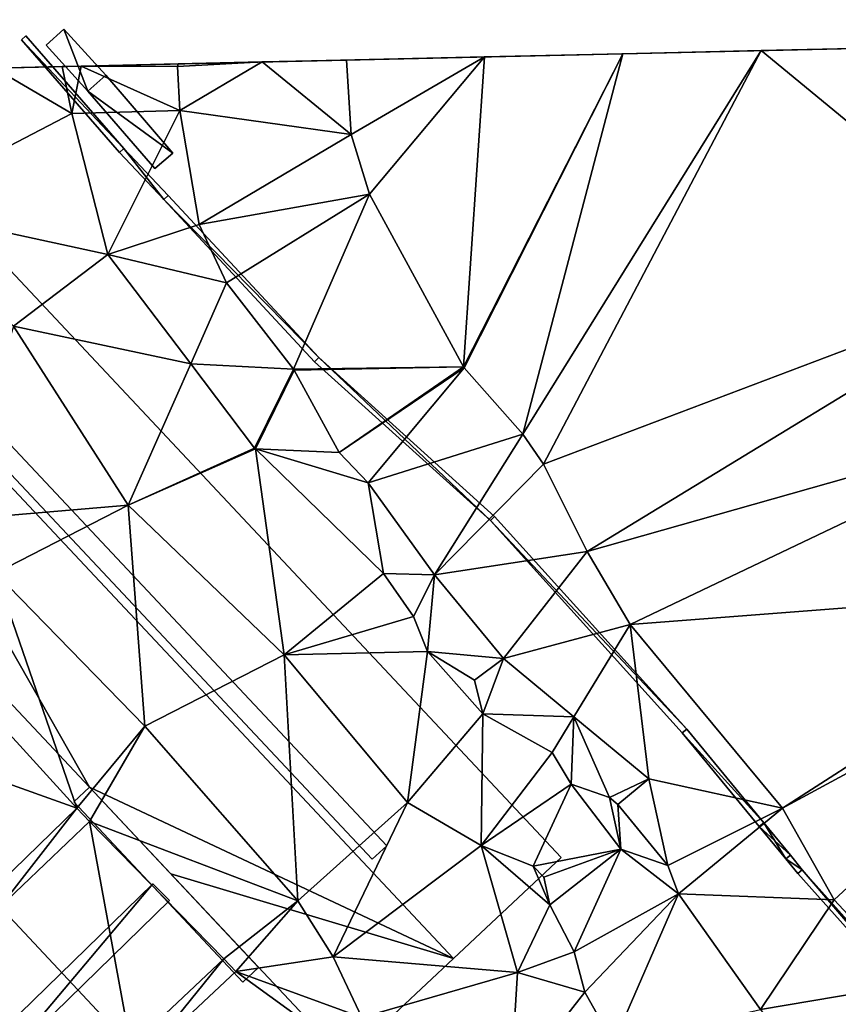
# Model space of a CAD drawing. Header units: inches. Extents: x 572839 to 573167, y 7035528 to 7035769.
# Tile 43 of 50: x 572978 to 573006, y 7035710 to 7035744. Entities that reach past the tile are written whole.
import ezdxf

# ---------------------------------------------------------------- set-up
doc = ezdxf.new("R2010")
doc.units = ezdxf.units.IN
doc.header["$MEASUREMENT"] = 0
for name, color, linetype in [('Bygning', 10, 'Continuous'), ('Objekter_Gjerde', 10, 'Continuous'), ('Objekter_Hekk', 10, 'Continuous'), ('Terreng_ortofoto', 10, 'Continuous')]:
    doc.layers.add(name, color=color, linetype=linetype)

msp = doc.modelspace()

# ---------------------------------------------------------------- linework, layer by layer
at = {"layer": 'Bygning', "color": 74, "true_color": 0x55aa00}
for points in [[(572992.88, 7035711.851, 46.66), (572996.52, 7035715.26, 44.78), (572973.64, 7035739.64, 44.78), (572970.01, 7035736.22, 46.66)], [(572992.88, 7035711.851, 46.66), (572996.52, 7035715.26, 44.78), (572973.64, 7035739.64, 44.78), (572970.01, 7035736.22, 46.66)], [(572973.64, 7035739.64, 44.78), (572996.52, 7035715.26, 44.78), (572996.52, 7035715.26, 41.323), (572973.64, 7035739.64, 41.865)], [(572974.12, 7035733.24, 46.56), (572973.64, 7035732.78, 46.55), (572990.14, 7035715.2, 46.55), (572990.63, 7035715.65, 46.56)], [(572974.12, 7035733.24, 46.56), (572973.64, 7035732.78, 46.55), (572990.14, 7035715.2, 46.55), (572990.63, 7035715.65, 46.56)], [(572974.12, 7035733.24, 46.56), (572990.63, 7035715.65, 46.56), (572990.63, 7035715.65, 46.298), (572974.12, 7035733.24, 46.299)], [(572980.59, 7035717.64, 44.78), (572966.36, 7035732.8, 44.78), (572966.36, 7035732.8, 39.634), (572980.59, 7035717.64, 39.589)], [(572980.06, 7035717.14, 41.99), (572980.59, 7035717.64, 41.99), (572980.59, 7035717.64, 42.74), (572980.06, 7035717.14, 42.74)], [(572980.06, 7035717.14, 41.99), (572980.59, 7035717.64, 41.99), (572980.59, 7035717.64, 42.74), (572980.06, 7035717.14, 42.74)], [(572980.59, 7035717.64, 41.99), (572980.06, 7035717.14, 41.99), (572985.77, 7035711.05, 41.99), (572986.3, 7035711.55, 41.99)], [(572980.59, 7035717.64, 41.99), (572980.06, 7035717.14, 41.99), (572985.77, 7035711.05, 41.99), (572986.3, 7035711.55, 41.99)], [(572980.59, 7035717.64, 41.99), (572986.3, 7035711.55, 41.99), (572986.3, 7035711.55, 42.74), (572980.59, 7035717.64, 42.74)], [(572983.34, 7035714.71, 44.78), (572980.59, 7035717.64, 44.78), (572980.59, 7035717.64, 39.589), (572983.34, 7035714.71, 39.555)], [(572980.59, 7035717.64, 41.99), (572986.3, 7035711.55, 41.99), (572986.3, 7035711.55, 42.74), (572980.59, 7035717.64, 42.74)], [(572985.77, 7035711.05, 41.99), (572980.06, 7035717.14, 41.99), (572980.06, 7035717.14, 42.74), (572985.77, 7035711.05, 42.74)], [(572985.77, 7035711.05, 41.99), (572980.06, 7035717.14, 41.99), (572980.06, 7035717.14, 42.74), (572985.77, 7035711.05, 42.74)], [(572990.63, 7035715.65, 46.56), (572990.14, 7035715.2, 46.55), (572990.63, 7035715.65, 46.298)], [(572996.52, 7035715.26, 44.78), (572992.88, 7035711.851, 46.66), (572992.88, 7035711.851, 40.631), (572996.52, 7035715.26, 41.323)], [(572989.24, 7035708.43, 44.78), (572983.34, 7035714.71, 44.78), (572983.34, 7035714.71, 39.555), (572989.24, 7035708.43, 39.89)], [(572986.3, 7035711.55, 41.99), (572985.77, 7035711.05, 41.99), (572985.77, 7035711.05, 42.74), (572986.3, 7035711.55, 42.74)], [(572986.3, 7035711.55, 41.99), (572985.77, 7035711.05, 41.99), (572985.77, 7035711.05, 42.74), (572986.3, 7035711.55, 42.74)], [(572992.88, 7035711.851, 46.66), (572989.24, 7035708.43, 44.78), (572989.24, 7035708.43, 39.89), (572992.88, 7035711.851, 40.631)]]:
    msp.add_3dface(points, dxfattribs=at)
at = {"layer": 'Terreng_ortofoto'}
for points in [[(573017.28, 7035742.833, 44), (573048.817, 7035743.554, 40.249), (572966.529, 7035741.673, 40.504)], [(572998.603, 7035742.406, 44), (573017.28, 7035742.833, 44), (572966.529, 7035741.673, 40.504)], [(572998.603, 7035742.406, 44), (573012.611, 7035742.726, 44), (573017.28, 7035742.833, 44)], [(572995.92, 7035728.542, 44), (573003.272, 7035742.512, 44), (572995.22, 7035729.562, 44)], [(572995.22, 7035729.562, 44), (573003.272, 7035742.512, 44), (572998.603, 7035742.406, 44)], [(572995.92, 7035728.542, 44), (573012.58, 7035734.852, 44), (573003.272, 7035742.512, 44)], [(572998.603, 7035742.406, 44), (573007.941, 7035742.619, 44), (573012.611, 7035742.726, 44)], [(572998.603, 7035742.406, 44), (573003.272, 7035742.512, 44), (573007.941, 7035742.619, 44)], [(573003.272, 7035742.512, 44), (573012.58, 7035734.852, 44), (573007.941, 7035742.619, 44)], [(572998.603, 7035742.406, 44), (572966.529, 7035741.673, 40.504), (572980.316, 7035741.988, 44.054)], [(572998.603, 7035742.406, 44), (572980.316, 7035741.988, 44.054), (572993.933, 7035742.299, 44)], [(572993.933, 7035742.299, 44), (572980.316, 7035741.988, 44.054), (572989.264, 7035742.192, 44)], [(572980.316, 7035741.988, 44.054), (572986.423, 7035742.127, 43.5), (572989.264, 7035742.192, 44)], [(572989.43, 7035739.682, 44), (572989.264, 7035742.192, 44), (572986.423, 7035742.127, 43.5)], [(572993.933, 7035742.299, 44), (572989.264, 7035742.192, 44), (572989.43, 7035739.682, 44)], [(572993.933, 7035742.299, 44), (572989.43, 7035739.682, 44), (572990.05, 7035737.662, 44)], [(572993.22, 7035731.83, 44), (572993.933, 7035742.299, 44), (572990.05, 7035737.662, 44)], [(572993.243, 7035731.797, 44), (572998.603, 7035742.406, 44), (572993.22, 7035731.83, 44)], [(572993.22, 7035731.83, 44), (572998.603, 7035742.406, 44), (572993.933, 7035742.299, 44)], [(572995.22, 7035729.562, 44), (572998.603, 7035742.406, 44), (572993.243, 7035731.797, 44)], [(572980.316, 7035741.988, 44.054), (572966.529, 7035741.673, 40.504), (572971.493, 7035741.786, 41)], [(572977.368, 7035741.92, 43.709), (572980.316, 7035741.988, 44.054), (572971.493, 7035741.786, 41)], [(572977.368, 7035741.92, 43.709), (572973.89, 7035737.212, 41), (572979.99, 7035740.382, 42)], [(572977.368, 7035741.92, 43.709), (572979.673, 7035741.973, 42), (572980.316, 7035741.988, 44.054)], [(572977.368, 7035741.92, 43.709), (572979.99, 7035740.382, 42), (572979.673, 7035741.973, 42)], [(572980.316, 7035741.988, 44.054), (572979.673, 7035741.973, 42), (572979.99, 7035740.382, 42)], [(572980.316, 7035741.988, 44.054), (572979.99, 7035740.382, 42), (572983.64, 7035740.492, 43)], [(572980.316, 7035741.988, 44.054), (572983.582, 7035742.062, 43), (572986.423, 7035742.127, 43.5)], [(572980.316, 7035741.988, 44.054), (572983.56, 7035741.972, 43), (572983.582, 7035742.062, 43)], [(572980.316, 7035741.988, 44.054), (572983.64, 7035740.492, 43), (572983.56, 7035741.972, 43)], [(572983.64, 7035740.492, 43), (572986.423, 7035742.127, 43.5), (572983.56, 7035741.972, 43)], [(572983.56, 7035741.972, 43), (572986.423, 7035742.127, 43.5), (572983.582, 7035742.062, 43)], [(572989.43, 7035739.682, 44), (572986.423, 7035742.127, 43.5), (572983.64, 7035740.492, 43)], [(572981.21, 7035735.622, 42), (572983.64, 7035740.492, 43), (572979.99, 7035740.382, 42)], [(572981.21, 7035735.622, 42), (572984.3, 7035736.632, 43), (572983.64, 7035740.492, 43)], [(572989.43, 7035739.682, 44), (572983.64, 7035740.492, 43), (572984.3, 7035736.632, 43)], [(572981.21, 7035735.622, 42), (572979.99, 7035740.382, 42), (572973.89, 7035737.212, 41)], [(572990.05, 7035737.662, 44), (572989.43, 7035739.682, 44), (572984.3, 7035736.632, 43)], [(572990.05, 7035737.662, 44), (572984.3, 7035736.632, 43), (572985.22, 7035734.672, 43)], [(572990.05, 7035737.662, 44), (572985.22, 7035734.672, 43), (572987.478, 7035731.748, 43)], [(572993.22, 7035731.83, 44), (572990.05, 7035737.662, 44), (572987.478, 7035731.748, 43)], [(572978.03, 7035733.202, 41), (572981.21, 7035735.622, 42), (572973.89, 7035737.212, 41)], [(572985.22, 7035734.672, 43), (572984.3, 7035736.632, 43), (572981.21, 7035735.622, 42)], [(572978.03, 7035733.202, 41), (572984.009, 7035731.933, 42), (572981.21, 7035735.622, 42)], [(572984.009, 7035731.933, 42), (572985.22, 7035734.672, 43), (572981.21, 7035735.622, 42)], [(572997.39, 7035725.592, 44), (573012.58, 7035734.852, 44), (572995.92, 7035728.542, 44)], [(572997.39, 7035725.592, 44), (573013.69, 7035730.212, 44), (573012.58, 7035734.852, 44)], [(572984.009, 7035731.933, 42), (572987.478, 7035731.748, 43), (572985.22, 7035734.672, 43)], [(572976.08, 7035726.662, 40), (572981.9, 7035727.162, 41), (572978.03, 7035733.202, 41)], [(572981.9, 7035727.162, 41), (572984.009, 7035731.933, 42), (572978.03, 7035733.202, 41)], [(572981.9, 7035727.162, 41), (572986.168, 7035729.089, 42), (572984.009, 7035731.933, 42)], [(572984.009, 7035731.933, 42), (572986.168, 7035729.089, 42), (572987.478, 7035731.748, 43)], [(572993.22, 7035731.83, 44), (572987.478, 7035731.748, 43), (572987.5, 7035731.714, 43)], [(572993.22, 7035731.83, 44), (572987.5, 7035731.714, 43), (572989.02, 7035728.932, 43)], [(572993.243, 7035731.797, 44), (572993.22, 7035731.83, 44), (572989.02, 7035728.932, 43)], [(572986.168, 7035729.089, 42), (572987.5, 7035731.714, 43), (572987.478, 7035731.748, 43)], [(572986.168, 7035729.089, 42), (572986.194, 7035729.059, 42), (572987.5, 7035731.714, 43)], [(572987.5, 7035731.714, 43), (572986.194, 7035729.059, 42), (572989.02, 7035728.932, 43)], [(572990, 7035727.912, 43), (572993.243, 7035731.797, 44), (572989.02, 7035728.932, 43)], [(572990, 7035727.912, 43), (572995.22, 7035729.562, 44), (572993.243, 7035731.797, 44)], [(572998.85, 7035723.132, 44), (573013.69, 7035730.212, 44), (572997.39, 7035725.592, 44)], [(572998.85, 7035723.132, 44), (573015.64, 7035724.422, 44), (573013.69, 7035730.212, 44)], [(572992.24, 7035724.802, 43), (572995.22, 7035729.562, 44), (572990, 7035727.912, 43)], [(572992.24, 7035724.802, 43), (572995.92, 7035728.542, 44), (572995.22, 7035729.562, 44)], [(572981.9, 7035727.162, 41), (572986.194, 7035729.059, 42), (572986.168, 7035729.089, 42)], [(572987.16, 7035722.102, 41), (572986.194, 7035729.059, 42), (572981.9, 7035727.162, 41)], [(572990, 7035727.912, 43), (572989.02, 7035728.932, 43), (572986.194, 7035729.059, 42)], [(572990, 7035727.912, 43), (572986.194, 7035729.059, 42), (572990.52, 7035724.852, 42)], [(572990.52, 7035724.852, 42), (572986.194, 7035729.059, 42), (572987.16, 7035722.102, 41)], [(572992.24, 7035724.802, 43), (572997.39, 7035725.592, 44), (572995.92, 7035728.542, 44)], [(572992.24, 7035724.802, 43), (572990, 7035727.912, 43), (572990.52, 7035724.852, 42)], [(572976.08, 7035726.662, 40), (572977.42, 7035724.862, 40), (572981.9, 7035727.162, 41)], [(572977.42, 7035724.862, 40), (572982.46, 7035719.692, 40), (572981.9, 7035727.162, 41)], [(572987.16, 7035722.102, 41), (572981.9, 7035727.162, 41), (572982.46, 7035719.692, 40)], [(572994.57, 7035721.982, 43), (572997.39, 7035725.592, 44), (572992.24, 7035724.802, 43)], [(572998.85, 7035723.132, 44), (572997.39, 7035725.592, 44), (572994.57, 7035721.982, 43)], [(572977.42, 7035724.862, 40), (572974.595, 7035723.036, 39.38), (572980.166, 7035716.926, 39.47)], [(572977.42, 7035724.862, 40), (572980.166, 7035716.926, 39.47), (572982.46, 7035719.692, 40)], [(572991.53, 7035723.402, 42), (572990.52, 7035724.852, 42), (572987.16, 7035722.102, 41)], [(572991.53, 7035723.402, 42), (572992.24, 7035724.802, 43), (572990.52, 7035724.852, 42)], [(572992, 7035722.222, 42), (572992.24, 7035724.802, 43), (572991.53, 7035723.402, 42)], [(572994.57, 7035721.982, 43), (572992.24, 7035724.802, 43), (572992, 7035722.222, 42)], [(572998.85, 7035723.132, 44), (573003.99, 7035716.922, 44), (573015.64, 7035724.422, 44)], [(573003.99, 7035716.922, 44), (573016.28, 7035723.583, 44), (573015.64, 7035724.422, 44)], [(573003.99, 7035716.922, 44), (573005.73, 7035713.833, 44), (573016.28, 7035723.583, 44)], [(573008.38, 7035710.992, 44), (573016.28, 7035723.583, 44), (573005.73, 7035713.833, 44)], [(572992, 7035722.222, 42), (572991.53, 7035723.402, 42), (572987.16, 7035722.102, 41)], [(572974.595, 7035723.036, 39.38), (572971.425, 7035720.045, 39.22), (572980.166, 7035716.926, 39.47)], [(572998.85, 7035723.132, 44), (572994.57, 7035721.982, 43), (572996.947, 7035720.011, 43)], [(572998.85, 7035723.132, 44), (572996.947, 7035720.011, 43), (572999.48, 7035717.912, 43)], [(572998.85, 7035723.132, 44), (572999.48, 7035717.912, 43), (573003.99, 7035716.922, 44)], [(572992, 7035722.222, 42), (572987.16, 7035722.102, 41), (572991.33, 7035717.122, 41)], [(572993.87, 7035720.112, 42), (572992, 7035722.222, 42), (572991.33, 7035717.122, 41)], [(572993.87, 7035720.112, 42), (572993.59, 7035721.252, 42), (572992, 7035722.222, 42)], [(572994.57, 7035721.982, 43), (572992, 7035722.222, 42), (572993.59, 7035721.252, 42)], [(572987.16, 7035722.102, 41), (572982.46, 7035719.692, 40), (572987.63, 7035713.802, 40)], [(572991.33, 7035717.122, 41), (572987.16, 7035722.102, 41), (572987.63, 7035713.802, 40)], [(572993.87, 7035720.112, 42), (572994.57, 7035721.982, 43), (572993.59, 7035721.252, 42)], [(572993.87, 7035720.112, 42), (572996.947, 7035720.011, 43), (572994.57, 7035721.982, 43)], [(572977.155, 7035714.01, 39.31), (572980.166, 7035716.926, 39.47), (572971.425, 7035720.045, 39.22)], [(572993.87, 7035720.112, 42), (572991.33, 7035717.122, 41), (572993.82, 7035715.662, 41)], [(572993.87, 7035720.112, 42), (572993.82, 7035715.662, 41), (572996.21, 7035718.802, 42)], [(572993.87, 7035720.112, 42), (572996.21, 7035718.802, 42), (572996.947, 7035720.011, 43)], [(572996.947, 7035720.011, 43), (572996.21, 7035718.802, 42), (572996.86, 7035717.742, 42)], [(572996.947, 7035720.011, 43), (572996.86, 7035717.742, 42), (572998.15, 7035717.282, 42)], [(572996.947, 7035720.011, 43), (572998.15, 7035717.282, 42), (572999.48, 7035717.912, 43)], [(572980.166, 7035716.926, 39.47), (572980.595, 7035716.476, 39.47), (572982.46, 7035719.692, 40)], [(572980.595, 7035716.476, 39.47), (572987.63, 7035713.802, 40), (572982.46, 7035719.692, 40)], [(572993.82, 7035715.662, 41), (572996.86, 7035717.742, 42), (572996.21, 7035718.802, 42)], [(572999.48, 7035717.912, 43), (572998.15, 7035717.282, 42), (572998.43, 7035717.052, 42)], [(573000.12, 7035714.992, 43), (572999.48, 7035717.912, 43), (572998.43, 7035717.052, 42)], [(573000.12, 7035714.992, 43), (573003.99, 7035716.922, 44), (572999.48, 7035717.912, 43)], [(572993.82, 7035715.662, 41), (572995.57, 7035714.962, 41), (572996.86, 7035717.742, 42)], [(572998.53, 7035715.542, 42), (572996.86, 7035717.742, 42), (572995.57, 7035714.962, 41)], [(572998.53, 7035715.542, 42), (572998.15, 7035717.282, 42), (572996.86, 7035717.742, 42)], [(572998.53, 7035715.542, 42), (572998.43, 7035717.052, 42), (572998.15, 7035717.282, 42)], [(572977.155, 7035714.01, 39.31), (572977.57, 7035713.595, 39.295), (572980.166, 7035716.926, 39.47)], [(572980.166, 7035716.926, 39.47), (572977.57, 7035713.595, 39.295), (572980.595, 7035716.476, 39.47)], [(572991.33, 7035717.122, 41), (572987.63, 7035713.802, 40), (572988.82, 7035711.902, 40)], [(572991.33, 7035717.122, 41), (572988.82, 7035711.902, 40), (572993.82, 7035715.662, 41)], [(572998.53, 7035715.542, 42), (573000.12, 7035714.992, 43), (572998.43, 7035717.052, 42)], [(573000.48, 7035714.032, 43), (573003.99, 7035716.922, 44), (573000.12, 7035714.992, 43)], [(573000.48, 7035714.032, 43), (573005.73, 7035713.833, 44), (573003.99, 7035716.922, 44)], [(572981.99, 7035708.875, 39.22), (572980.595, 7035716.476, 39.47), (572977.57, 7035713.595, 39.295)], [(572980.595, 7035716.476, 39.47), (572985.125, 7035711.837, 39.32), (572987.63, 7035713.802, 40)], [(572981.99, 7035708.875, 39.22), (572985.125, 7035711.837, 39.32), (572980.595, 7035716.476, 39.47)], [(572995.04, 7035711.372, 41), (572993.82, 7035715.662, 41), (572988.82, 7035711.902, 40)], [(572995.04, 7035711.372, 41), (572996.13, 7035713.662, 41), (572993.82, 7035715.662, 41)], [(572993.82, 7035715.662, 41), (572996.13, 7035713.662, 41), (572995.57, 7035714.962, 41)], [(572998.53, 7035715.542, 42), (572995.57, 7035714.962, 41), (572995.93, 7035714.592, 41)], [(572998.53, 7035715.542, 42), (572995.93, 7035714.592, 41), (572996.13, 7035713.662, 41)], [(572998.53, 7035715.542, 42), (572996.13, 7035713.662, 41), (572996.96, 7035712.073, 42)], [(572998.53, 7035715.542, 42), (572996.96, 7035712.073, 42), (573000.48, 7035714.032, 43)], [(572998.53, 7035715.542, 42), (573000.48, 7035714.032, 43), (573000.12, 7035714.992, 43)], [(572995.93, 7035714.592, 41), (572995.57, 7035714.962, 41), (572996.13, 7035713.662, 41)], [(572997.32, 7035710.712, 42), (573000.48, 7035714.032, 43), (572996.96, 7035712.073, 42)], [(572998.28, 7035708.992, 42), (573000.48, 7035714.032, 43), (572997.32, 7035710.712, 42)], [(573003.25, 7035710.127, 43), (573000.48, 7035714.032, 43), (572998.28, 7035708.992, 42)], [(573003.25, 7035710.127, 43), (573005.73, 7035713.833, 44), (573000.48, 7035714.032, 43)], [(572976.685, 7035708.3, 39.12), (572981.99, 7035708.875, 39.22), (572977.57, 7035713.595, 39.295)], [(572985.535, 7035711.406, 39.33), (572987.63, 7035713.802, 40), (572985.125, 7035711.837, 39.32)], [(572985.535, 7035711.406, 39.33), (572988.82, 7035711.902, 40), (572987.63, 7035713.802, 40)], [(572995.04, 7035711.372, 41), (572996.96, 7035712.073, 42), (572996.13, 7035713.662, 41)], [(573003.25, 7035710.127, 43), (573008.38, 7035710.992, 44), (573005.73, 7035713.833, 44)], [(572989.79, 7035709.852, 40), (572988.82, 7035711.902, 40), (572985.535, 7035711.406, 39.33)], [(572989.79, 7035709.852, 40), (572995.04, 7035711.372, 41), (572988.82, 7035711.902, 40)], [(572997.32, 7035710.712, 42), (572996.96, 7035712.073, 42), (572995.04, 7035711.372, 41)], [(572982.43, 7035708.49, 39.21), (572985.125, 7035711.837, 39.32), (572981.99, 7035708.875, 39.22)], [(572982.43, 7035708.49, 39.21), (572985.535, 7035711.406, 39.33), (572985.125, 7035711.837, 39.32)], [(572990.12, 7035708.083, 40), (572985.535, 7035711.406, 39.33), (572982.43, 7035708.49, 39.21)], [(572990.12, 7035708.083, 40), (572989.79, 7035709.852, 40), (572985.535, 7035711.406, 39.33)], [(572994.81, 7035707.502, 41), (572995.04, 7035711.372, 41), (572989.79, 7035709.852, 40)], [(572994.81, 7035707.502, 41), (572997.32, 7035710.712, 42), (572995.04, 7035711.372, 41)], [(573006.02, 7035706.222, 43), (573008.38, 7035710.992, 44), (573003.25, 7035710.127, 43)], [(572998.28, 7035708.992, 42), (572997.32, 7035710.712, 42), (572994.81, 7035707.502, 41)]]:
    msp.add_3dface(points, dxfattribs=at)

# ---------------------------------------------------------------- meshes
at = {"layer": 'Bygning', "color": 74, "true_color": 0x55aa00}
mesh = msp.add_polyface(dxfattribs=at)
corners = [(572980.59, 7035717.64, 44.78), (572992.88, 7035711.851, 46.66), (572970.01, 7035736.22, 46.66), (572966.36, 7035732.8, 44.78), (572983.34, 7035714.71, 44.78), (572989.24, 7035708.43, 44.78)]
mesh.append_faces([[corners[k] for k in face] for face in [(4, 1, 0), (4, 5, 1), (2, 3, 0), (0, 1, 2)]])
mesh = msp.add_polyface(dxfattribs=at)
corners = [(572980.59, 7035717.64, 44.78), (572992.88, 7035711.851, 46.66), (572970.01, 7035736.22, 46.66), (572966.36, 7035732.8, 44.78), (572983.34, 7035714.71, 44.78), (572989.24, 7035708.43, 44.78)]
mesh.append_faces([[corners[k] for k in face] for face in [(4, 1, 0), (4, 5, 1), (2, 3, 0), (0, 1, 2)]])
at = {"layer": 'Objekter_Gjerde', "color": 24, "true_color": 0xaa170d}
mesh = msp.add_polyface(dxfattribs=at)
corners = [(572994.271, 7035726.781, 43.544), (572994.129, 7035726.639, 43.506), (573000.756, 7035719.595, 43.732), (573004.103, 7035715.216, 43.839), (573004.257, 7035715.344, 43.885), (573003.357, 7035716.434, 43.823), (573000.604, 7035719.465, 43.66), (572981.754, 7035739.207, 42.371), (572978.445, 7035743.009, 42.772), (572978.294, 7035742.878, 42.904), (572983.097, 7035737.482, 42.686), (572983.243, 7035737.618, 42.74), (572988.33, 7035732.141, 43.195), (572981.606, 7035739.073, 42.325), (573003.203, 7035716.306, 43.779), (572988.19, 7035731.999, 43.152), (572994.271, 7035726.781, 44.83), (572994.129, 7035726.639, 44.83), (573000.756, 7035719.595, 44.9), (573004.257, 7035715.344, 45.35), (573003.357, 7035716.434, 45.23), (573003.203, 7035716.306, 45.23), (573000.604, 7035719.465, 44.9), (573004.103, 7035715.216, 45.35), (572981.754, 7035739.207, 43.58), (572978.445, 7035743.009, 43.486), (572978.294, 7035742.878, 43.486), (572983.097, 7035737.482, 43.71), (572983.243, 7035737.618, 43.71), (572988.33, 7035732.141, 44.15), (572981.606, 7035739.073, 43.58), (572988.19, 7035731.999, 44.15)]
mesh.append_faces([[corners[k] for k in face] for face in [(25, 24, 8), (24, 7, 8), (24, 28, 11), (24, 11, 7), (2, 1, 6), (15, 1, 12), (5, 6, 14), (10, 7, 13), (15, 12, 10), (3, 5, 14), (7, 9, 13), (12, 1, 0), (12, 11, 10), (10, 11, 7), (7, 8, 9), (5, 2, 6), (3, 4, 5), (0, 1, 2), (28, 29, 12), (28, 12, 11), (29, 16, 0), (29, 0, 12), (16, 18, 2), (16, 2, 0), (30, 26, 9), (30, 9, 13), (18, 20, 5), (18, 5, 2), (20, 19, 4), (20, 4, 5), (19, 23, 4), (23, 3, 4), (23, 21, 3), (21, 14, 3), (21, 22, 14), (22, 6, 14), (22, 17, 6), (17, 1, 6), (17, 31, 1), (31, 15, 1), (20, 19, 4), (20, 4, 5), (31, 27, 15), (27, 10, 15), (27, 30, 10), (30, 13, 10), (30, 26, 9), (30, 9, 13), (26, 25, 9), (25, 8, 9), (25, 24, 8), (24, 7, 8), (24, 28, 11), (24, 11, 7), (28, 29, 12), (28, 12, 11), (29, 16, 0), (29, 0, 12), (16, 18, 2), (16, 2, 0), (18, 20, 5), (18, 5, 2), (19, 23, 4), (23, 3, 4), (23, 21, 3), (21, 14, 3), (21, 22, 14), (22, 6, 14), (22, 17, 6), (17, 1, 6), (17, 31, 1), (31, 15, 1), (31, 27, 15), (27, 10, 15), (27, 30, 10), (30, 13, 10), (26, 25, 9), (25, 8, 9), (18, 17, 22), (31, 17, 29), (27, 24, 30), (31, 29, 27), (20, 22, 21), (24, 26, 30), (29, 17, 16), (29, 28, 27), (27, 28, 24), (24, 25, 26), (23, 19, 21), (20, 18, 22), (19, 20, 21), (16, 17, 18), (18, 17, 22), (31, 17, 29), (27, 24, 30), (31, 29, 27), (20, 22, 21), (24, 26, 30), (29, 17, 16), (29, 28, 27), (27, 28, 24), (24, 25, 26), (23, 19, 21), (20, 18, 22), (19, 20, 21), (16, 17, 18), (2, 1, 6), (15, 1, 12), (5, 6, 14), (10, 7, 13), (15, 12, 10), (3, 5, 14), (7, 9, 13), (12, 1, 0), (12, 11, 10), (10, 11, 7), (7, 8, 9), (5, 2, 6), (3, 4, 5), (0, 1, 2)]], dxfattribs={"color": 25})
mesh = msp.add_polyface(dxfattribs=at)
corners = [(572994.271, 7035726.781, 43.544), (572994.129, 7035726.639, 43.506), (573000.756, 7035719.595, 43.732), (573004.103, 7035715.216, 43.839), (573004.257, 7035715.344, 43.885), (573003.357, 7035716.434, 43.823), (573000.604, 7035719.465, 43.66), (572981.754, 7035739.207, 42.371), (572978.445, 7035743.009, 42.772), (572978.294, 7035742.878, 42.904), (572983.097, 7035737.482, 42.686), (572983.243, 7035737.618, 42.74), (572988.33, 7035732.141, 43.195), (572981.606, 7035739.073, 42.325), (573003.203, 7035716.306, 43.779), (572988.19, 7035731.999, 43.152), (572994.271, 7035726.781, 44.83), (572994.129, 7035726.639, 44.83), (573000.756, 7035719.595, 44.9), (573004.257, 7035715.344, 45.35), (573003.357, 7035716.434, 45.23), (573003.203, 7035716.306, 45.23), (573000.604, 7035719.465, 44.9), (573004.103, 7035715.216, 45.35), (572981.754, 7035739.207, 43.58), (572978.445, 7035743.009, 43.486), (572978.294, 7035742.878, 43.486), (572983.097, 7035737.482, 43.71), (572983.243, 7035737.618, 43.71), (572988.33, 7035732.141, 44.15), (572981.606, 7035739.073, 43.58), (572988.19, 7035731.999, 44.15)]
mesh.append_faces([[corners[k] for k in face] for face in [(25, 24, 8), (24, 7, 8), (24, 28, 11), (24, 11, 7), (2, 1, 6), (15, 1, 12), (5, 6, 14), (10, 7, 13), (15, 12, 10), (3, 5, 14), (7, 9, 13), (12, 1, 0), (12, 11, 10), (10, 11, 7), (7, 8, 9), (5, 2, 6), (3, 4, 5), (0, 1, 2), (28, 29, 12), (28, 12, 11), (29, 16, 0), (29, 0, 12), (16, 18, 2), (16, 2, 0), (30, 26, 9), (30, 9, 13), (18, 20, 5), (18, 5, 2), (20, 19, 4), (20, 4, 5), (19, 23, 4), (23, 3, 4), (23, 21, 3), (21, 14, 3), (21, 22, 14), (22, 6, 14), (22, 17, 6), (17, 1, 6), (17, 31, 1), (31, 15, 1), (20, 19, 4), (20, 4, 5), (31, 27, 15), (27, 10, 15), (27, 30, 10), (30, 13, 10), (30, 26, 9), (30, 9, 13), (26, 25, 9), (25, 8, 9), (25, 24, 8), (24, 7, 8), (24, 28, 11), (24, 11, 7), (28, 29, 12), (28, 12, 11), (29, 16, 0), (29, 0, 12), (16, 18, 2), (16, 2, 0), (18, 20, 5), (18, 5, 2), (19, 23, 4), (23, 3, 4), (23, 21, 3), (21, 14, 3), (21, 22, 14), (22, 6, 14), (22, 17, 6), (17, 1, 6), (17, 31, 1), (31, 15, 1), (31, 27, 15), (27, 10, 15), (27, 30, 10), (30, 13, 10), (26, 25, 9), (25, 8, 9), (18, 17, 22), (31, 17, 29), (27, 24, 30), (31, 29, 27), (20, 22, 21), (24, 26, 30), (29, 17, 16), (29, 28, 27), (27, 28, 24), (24, 25, 26), (23, 19, 21), (20, 18, 22), (19, 20, 21), (16, 17, 18), (18, 17, 22), (31, 17, 29), (27, 24, 30), (31, 29, 27), (20, 22, 21), (24, 26, 30), (29, 17, 16), (29, 28, 27), (27, 28, 24), (24, 25, 26), (23, 19, 21), (20, 18, 22), (19, 20, 21), (16, 17, 18), (2, 1, 6), (15, 1, 12), (5, 6, 14), (10, 7, 13), (15, 12, 10), (3, 5, 14), (7, 9, 13), (12, 1, 0), (12, 11, 10), (10, 11, 7), (7, 8, 9), (5, 2, 6), (3, 4, 5), (0, 1, 2)]])
mesh = msp.add_polyface(dxfattribs=at)
corners = [(573004.656, 7035714.845, 45.4), (573010.635, 7035708.161, 44.003), (573004.656, 7035714.845, 43.907), (573010.635, 7035708.161, 45.71), (573004.102, 7035715.218, 45.35), (573004.258, 7035715.342, 43.885), (573004.102, 7035715.218, 43.839), (573004.258, 7035715.342, 45.35), (573004.504, 7035714.715, 45.4), (573004.504, 7035714.715, 43.862), (573010.405, 7035708.119, 43.967), (573010.405, 7035708.119, 45.71), (573008.597, 7035703.396, 44.28), (573008.597, 7035703.396, 43.099), (573008.783, 7035703.324, 43.107), (573008.783, 7035703.324, 44.28)]
mesh.append_faces([[corners[k] for k in face] for face in [(15, 12, 14), (12, 13, 14), (12, 11, 10), (12, 10, 13), (11, 8, 10), (8, 9, 10), (8, 4, 9), (4, 6, 9), (4, 7, 5), (4, 5, 6), (11, 0, 8), (0, 4, 8), (12, 15, 11), (15, 3, 11), (11, 3, 0), (0, 7, 4), (11, 0, 8), (0, 4, 8), (12, 15, 11), (15, 3, 11), (11, 3, 0), (0, 7, 4), (10, 2, 9), (2, 6, 9), (13, 14, 10), (14, 1, 10), (10, 1, 2), (2, 5, 6), (10, 2, 9), (2, 6, 9), (13, 14, 10), (14, 1, 10), (10, 1, 2), (2, 5, 6), (7, 0, 2), (7, 2, 5), (3, 15, 1), (15, 14, 1), (7, 0, 2), (7, 2, 5), (0, 3, 1), (0, 1, 2), (3, 15, 1), (15, 14, 1), (15, 12, 14), (12, 13, 14), (8, 4, 9), (4, 6, 9), (12, 11, 10), (12, 10, 13), (11, 8, 10), (8, 9, 10), (4, 7, 5), (4, 5, 6), (0, 3, 1), (0, 1, 2)]], dxfattribs={"color": 25})
mesh = msp.add_polyface(dxfattribs=at)
corners = [(573004.656, 7035714.845, 45.4), (573010.635, 7035708.161, 44.003), (573004.656, 7035714.845, 43.907), (573010.635, 7035708.161, 45.71), (573004.102, 7035715.218, 45.35), (573004.258, 7035715.342, 43.885), (573004.102, 7035715.218, 43.839), (573004.258, 7035715.342, 45.35), (573004.504, 7035714.715, 45.4), (573004.504, 7035714.715, 43.862), (573010.405, 7035708.119, 43.967), (573010.405, 7035708.119, 45.71), (573008.597, 7035703.396, 44.28), (573008.597, 7035703.396, 43.099), (573008.783, 7035703.324, 43.107), (573008.783, 7035703.324, 44.28)]
mesh.append_faces([[corners[k] for k in face] for face in [(15, 12, 14), (12, 13, 14), (12, 11, 10), (12, 10, 13), (11, 8, 10), (8, 9, 10), (8, 4, 9), (4, 6, 9), (4, 7, 5), (4, 5, 6), (11, 0, 8), (0, 4, 8), (12, 15, 11), (15, 3, 11), (11, 3, 0), (0, 7, 4), (11, 0, 8), (0, 4, 8), (12, 15, 11), (15, 3, 11), (11, 3, 0), (0, 7, 4), (10, 2, 9), (2, 6, 9), (13, 14, 10), (14, 1, 10), (10, 1, 2), (2, 5, 6), (10, 2, 9), (2, 6, 9), (13, 14, 10), (14, 1, 10), (10, 1, 2), (2, 5, 6), (7, 0, 2), (7, 2, 5), (3, 15, 1), (15, 14, 1), (7, 0, 2), (7, 2, 5), (0, 3, 1), (0, 1, 2), (3, 15, 1), (15, 14, 1), (15, 12, 14), (12, 13, 14), (8, 4, 9), (4, 6, 9), (12, 11, 10), (12, 10, 13), (11, 8, 10), (8, 9, 10), (4, 7, 5), (4, 5, 6), (0, 3, 1), (0, 1, 2)]])
at = {"layer": 'Objekter_Hekk', "color": 24, "true_color": 0xaa170d}
mesh = msp.add_polyface(dxfattribs=at)
corners = [(572980.54, 7035741.145, 43.179), (572981.14, 7035741.675, 43.804), (572979.723, 7035743.236, 42.596), (572979.131, 7035742.699, 42.263), (572983.403, 7035739.051, 42.856), (572982.797, 7035738.529, 42.639), (572980.54, 7035741.145, 44.1), (572981.14, 7035741.675, 44.1), (572979.723, 7035743.236, 43.975), (572979.131, 7035742.699, 43.975), (572983.403, 7035739.051, 44.35), (572982.797, 7035738.529, 44.35)]
mesh.append_faces([[corners[k] for k in face] for face in [(8, 7, 1), (8, 1, 2), (7, 10, 1), (10, 4, 1), (10, 11, 4), (11, 5, 4), (11, 6, 0), (11, 0, 5), (6, 9, 0), (9, 3, 0), (9, 8, 2), (9, 2, 3), (8, 7, 1), (8, 1, 2), (7, 10, 1), (10, 4, 1), (10, 11, 4), (11, 5, 4), (11, 6, 0), (11, 0, 5), (6, 9, 0), (9, 3, 0), (9, 8, 2), (9, 2, 3), (11, 10, 6), (6, 10, 7), (8, 9, 6), (6, 7, 8), (11, 10, 6), (6, 10, 7), (8, 9, 6), (6, 7, 8), (5, 4, 0), (0, 4, 1), (2, 3, 0), (0, 1, 2), (5, 4, 0), (0, 4, 1), (2, 3, 0), (0, 1, 2)]], dxfattribs={"color": 84})
mesh = msp.add_polyface(dxfattribs=at)
corners = [(572980.54, 7035741.145, 43.179), (572981.14, 7035741.675, 43.804), (572979.723, 7035743.236, 42.596), (572979.131, 7035742.699, 42.263), (572983.403, 7035739.051, 42.856), (572982.797, 7035738.529, 42.639), (572980.54, 7035741.145, 44.1), (572981.14, 7035741.675, 44.1), (572979.723, 7035743.236, 43.975), (572979.131, 7035742.699, 43.975), (572983.403, 7035739.051, 44.35), (572982.797, 7035738.529, 44.35)]
mesh.append_faces([[corners[k] for k in face] for face in [(8, 7, 1), (8, 1, 2), (7, 10, 1), (10, 4, 1), (10, 11, 4), (11, 5, 4), (11, 6, 0), (11, 0, 5), (6, 9, 0), (9, 3, 0), (9, 8, 2), (9, 2, 3), (8, 7, 1), (8, 1, 2), (7, 10, 1), (10, 4, 1), (10, 11, 4), (11, 5, 4), (11, 6, 0), (11, 0, 5), (6, 9, 0), (9, 3, 0), (9, 8, 2), (9, 2, 3), (11, 10, 6), (6, 10, 7), (8, 9, 6), (6, 7, 8), (11, 10, 6), (6, 10, 7), (8, 9, 6), (6, 7, 8), (5, 4, 0), (0, 4, 1), (2, 3, 0), (0, 1, 2), (5, 4, 0), (0, 4, 1), (2, 3, 0), (0, 1, 2)]])
mesh = msp.add_polyface(dxfattribs=at)
corners = [(572955.792, 7035728.101, 39.683), (572955.239, 7035727.523, 39.661), (572956.311, 7035727.604, 39.904), (572955.749, 7035727.036, 40.2), (572982.984, 7035697.958, 39.02), (572984.743, 7035694.479, 38.714), (572985.457, 7035694.841, 39), (572965.886, 7035717.79, 39.014), (572975.074, 7035707.331, 39.044), (572975.666, 7035707.871, 39.053), (572983.656, 7035698.402, 39.009), (572965.314, 7035717.23, 39.015), (572955.749, 7035727.036, 40.57), (572955.792, 7035728.101, 40.56), (572955.239, 7035727.523, 40.56), (572956.311, 7035727.604, 40.57), (572982.984, 7035697.958, 40.45), (572984.743, 7035694.479, 40.2), (572985.457, 7035694.841, 40.2), (572965.886, 7035717.79, 40.51), (572975.074, 7035707.331, 40.38), (572975.666, 7035707.871, 40.38), (572983.656, 7035698.402, 40.45), (572965.314, 7035717.23, 40.51)]
mesh.append_faces([[corners[k] for k in face] for face in [(17, 16, 4), (17, 4, 5), (16, 20, 4), (20, 8, 4), (20, 23, 11), (20, 11, 8), (23, 12, 3), (23, 3, 11), (12, 14, 3), (14, 1, 3), (14, 13, 0), (14, 0, 1), (22, 18, 10), (18, 6, 10), (13, 15, 2), (13, 2, 0), (17, 16, 4), (17, 4, 5), (15, 19, 2), (19, 7, 2), (13, 15, 2), (13, 2, 0), (19, 21, 7), (21, 9, 7), (21, 22, 10), (21, 10, 9), (22, 18, 10), (18, 6, 10), (18, 17, 6), (17, 5, 6), (16, 20, 4), (20, 8, 4), (20, 23, 11), (20, 11, 8), (23, 12, 3), (23, 3, 11), (12, 14, 3), (14, 1, 3), (14, 13, 0), (14, 0, 1), (15, 19, 2), (19, 7, 2), (19, 21, 7), (21, 9, 7), (21, 22, 10), (21, 10, 9), (18, 17, 6), (17, 5, 6), (21, 20, 16), (16, 18, 22), (12, 23, 19), (19, 23, 20), (21, 16, 22), (19, 20, 21), (15, 12, 19), (16, 17, 18), (15, 13, 12), (12, 13, 14), (21, 20, 16), (16, 18, 22), (12, 23, 19), (19, 23, 20), (21, 16, 22), (19, 20, 21), (15, 12, 19), (16, 17, 18), (15, 13, 12), (12, 13, 14), (9, 8, 4), (7, 11, 8), (4, 6, 10), (3, 11, 7), (9, 4, 10), (7, 8, 9), (2, 3, 7), (4, 5, 6), (2, 1, 3), (0, 1, 2), (9, 8, 4), (7, 11, 8), (4, 6, 10), (3, 11, 7), (9, 4, 10), (7, 8, 9), (2, 3, 7), (4, 5, 6), (2, 1, 3), (0, 1, 2)]], dxfattribs={"color": 84})
mesh = msp.add_polyface(dxfattribs=at)
corners = [(572955.792, 7035728.101, 39.683), (572955.239, 7035727.523, 39.661), (572956.311, 7035727.604, 39.904), (572955.749, 7035727.036, 40.2), (572982.984, 7035697.958, 39.02), (572984.743, 7035694.479, 38.714), (572985.457, 7035694.841, 39), (572965.886, 7035717.79, 39.014), (572975.074, 7035707.331, 39.044), (572975.666, 7035707.871, 39.053), (572983.656, 7035698.402, 39.009), (572965.314, 7035717.23, 39.015), (572955.749, 7035727.036, 40.57), (572955.792, 7035728.101, 40.56), (572955.239, 7035727.523, 40.56), (572956.311, 7035727.604, 40.57), (572982.984, 7035697.958, 40.45), (572984.743, 7035694.479, 40.2), (572985.457, 7035694.841, 40.2), (572965.886, 7035717.79, 40.51), (572975.074, 7035707.331, 40.38), (572975.666, 7035707.871, 40.38), (572983.656, 7035698.402, 40.45), (572965.314, 7035717.23, 40.51)]
mesh.append_faces([[corners[k] for k in face] for face in [(17, 16, 4), (17, 4, 5), (16, 20, 4), (20, 8, 4), (20, 23, 11), (20, 11, 8), (23, 12, 3), (23, 3, 11), (12, 14, 3), (14, 1, 3), (14, 13, 0), (14, 0, 1), (22, 18, 10), (18, 6, 10), (13, 15, 2), (13, 2, 0), (17, 16, 4), (17, 4, 5), (15, 19, 2), (19, 7, 2), (13, 15, 2), (13, 2, 0), (19, 21, 7), (21, 9, 7), (21, 22, 10), (21, 10, 9), (22, 18, 10), (18, 6, 10), (18, 17, 6), (17, 5, 6), (16, 20, 4), (20, 8, 4), (20, 23, 11), (20, 11, 8), (23, 12, 3), (23, 3, 11), (12, 14, 3), (14, 1, 3), (14, 13, 0), (14, 0, 1), (15, 19, 2), (19, 7, 2), (19, 21, 7), (21, 9, 7), (21, 22, 10), (21, 10, 9), (18, 17, 6), (17, 5, 6), (21, 20, 16), (16, 18, 22), (12, 23, 19), (19, 23, 20), (21, 16, 22), (19, 20, 21), (15, 12, 19), (16, 17, 18), (15, 13, 12), (12, 13, 14), (21, 20, 16), (16, 18, 22), (12, 23, 19), (19, 23, 20), (21, 16, 22), (19, 20, 21), (15, 12, 19), (16, 17, 18), (15, 13, 12), (12, 13, 14), (9, 8, 4), (7, 11, 8), (4, 6, 10), (3, 11, 7), (9, 4, 10), (7, 8, 9), (2, 3, 7), (4, 5, 6), (2, 1, 3), (0, 1, 2), (9, 8, 4), (7, 11, 8), (4, 6, 10), (3, 11, 7), (9, 4, 10), (7, 8, 9), (2, 3, 7), (4, 5, 6), (2, 1, 3), (0, 1, 2)]])
mesh = msp.add_polyface(dxfattribs=at)
corners = [(572977.449, 7035708.114, 39.131), (572983.289, 7035713.804, 39.392), (572982.731, 7035714.376, 39.411), (572976.891, 7035708.686, 39.136), (572977.449, 7035708.114, 40.32), (572983.289, 7035713.804, 40.32), (572982.731, 7035714.376, 40.32), (572976.891, 7035708.686, 40.32)]
mesh.append_faces([[corners[k] for k in face] for face in [(7, 6, 2), (7, 2, 3), (6, 5, 2), (5, 1, 2), (5, 4, 1), (4, 0, 1), (4, 7, 3), (4, 3, 0), (7, 6, 2), (7, 2, 3), (6, 5, 2), (5, 1, 2), (5, 4, 1), (4, 0, 1), (4, 7, 3), (4, 3, 0), (7, 4, 6), (4, 5, 6), (7, 4, 6), (4, 5, 6), (3, 0, 2), (0, 1, 2), (3, 0, 2), (0, 1, 2)]], dxfattribs={"color": 84})
mesh = msp.add_polyface(dxfattribs=at)
corners = [(572977.449, 7035708.114, 39.131), (572983.289, 7035713.804, 39.392), (572982.731, 7035714.376, 39.411), (572976.891, 7035708.686, 39.136), (572977.449, 7035708.114, 40.32), (572983.289, 7035713.804, 40.32), (572982.731, 7035714.376, 40.32), (572976.891, 7035708.686, 40.32)]
mesh.append_faces([[corners[k] for k in face] for face in [(7, 6, 2), (7, 2, 3), (6, 5, 2), (5, 1, 2), (5, 4, 1), (4, 0, 1), (4, 7, 3), (4, 3, 0), (7, 6, 2), (7, 2, 3), (6, 5, 2), (5, 1, 2), (5, 4, 1), (4, 0, 1), (4, 7, 3), (4, 3, 0), (7, 4, 6), (4, 5, 6), (7, 4, 6), (4, 5, 6), (3, 0, 2), (0, 1, 2), (3, 0, 2), (0, 1, 2)]])

doc.saveas('drawing.dxf')
